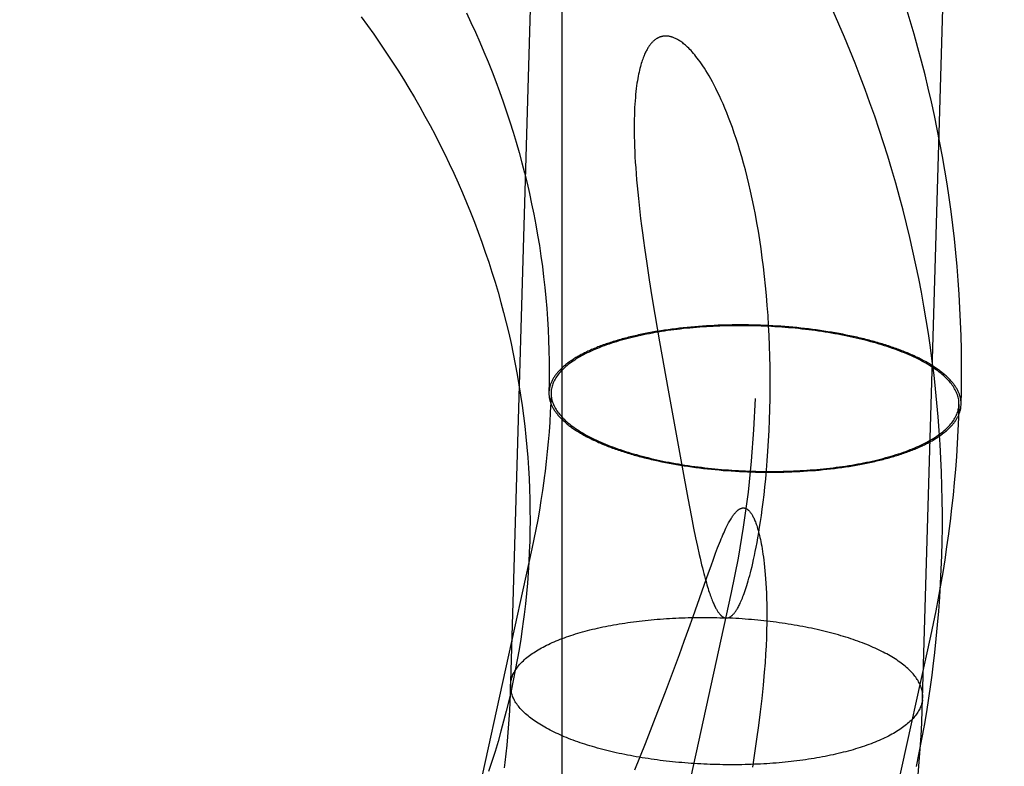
# Model space of a CAD drawing. Header units: inches. Extents: x 0 to 236, y 0 to 153.
# Tile 26 of 99: x 95.2633 to 95.3565, y 56.3877 to 56.4583. Entities that reach past the tile are written whole.
import ezdxf

# ---------------------------------------------------------------- set-up
doc = ezdxf.new("R2010")
doc.units = ezdxf.units.IN
doc.header["$LTSCALE"] = 12.986111
doc.header["$MEASUREMENT"] = 0
doc.linetypes.add('HIDDEN', pattern=[0.2, 0.1, -0.1])
doc.layers.add('DEFAULT_2', color=8, linetype='HIDDEN')

msp = doc.modelspace()

# ---------------------------------------------------------------- linework, layer by layer
at = {"layer": 'DEFAULT_2', "color": 8, "linetype": 'HIDDEN'}
for p, q in [((95.314627, 57.163386), (95.314627, 56.223693)), ((95.322645, 56.435228), (95.322882, 56.433682)), ((95.322882, 56.433682), (95.323139, 56.432077)), ((95.323139, 56.432077), (95.323414, 56.430416)), ((95.323414, 56.430416), (95.323857, 56.427826)), ((95.324334, 56.428934), (95.323992, 56.428882)), ((95.32468, 56.428984), (95.324334, 56.428934)), ((95.325029, 56.429031), (95.32468, 56.428984)), ((95.32538, 56.429076), (95.325029, 56.429031)), ((95.325735, 56.429118), (95.32538, 56.429076)), ((95.326092, 56.429158), (95.325735, 56.429118)), ((95.326452, 56.429195), (95.326092, 56.429158)), ((95.326815, 56.429229), (95.326452, 56.429195)), ((95.32718, 56.429261), (95.326815, 56.429229)), ((95.327547, 56.429291), (95.32718, 56.429261)), ((95.327916, 56.429317), (95.327547, 56.429291)), ((95.328287, 56.429341), (95.327916, 56.429317)), ((95.32866, 56.429363), (95.328287, 56.429341)), ((95.329034, 56.429381), (95.32866, 56.429363)), ((95.32941, 56.429397), (95.329034, 56.429381)), ((95.329787, 56.429411), (95.32941, 56.429397)), ((95.330735, 56.429432), (95.330355, 56.429426)), ((95.331116, 56.429436), (95.330735, 56.429432)), ((95.331498, 56.429438), (95.331116, 56.429436)), ((95.33188, 56.429436), (95.331498, 56.429438)), ((95.332262, 56.429432), (95.33188, 56.429436)), ((95.332645, 56.429425), (95.332262, 56.429432)), ((95.333027, 56.429416), (95.332645, 56.429425)), ((95.33341, 56.429404), (95.333027, 56.429416)), ((95.333793, 56.429389), (95.33341, 56.429404)), ((95.334175, 56.429372), (95.333793, 56.429389)), ((95.334556, 56.429352), (95.334175, 56.429372)), ((95.334937, 56.429329), (95.334556, 56.429352)), ((95.335318, 56.429303), (95.334937, 56.429329)), ((95.335697, 56.429275), (95.335318, 56.429303)), ((95.336075, 56.429245), (95.335697, 56.429275)), ((95.336452, 56.429211), (95.336075, 56.429245)), ((95.336827, 56.429176), (95.336452, 56.429211)), ((95.337202, 56.429137), (95.336827, 56.429176)), ((95.337574, 56.429096), (95.337202, 56.429137)), ((95.337944, 56.429053), (95.337574, 56.429096)), ((95.338313, 56.429006), (95.337944, 56.429053)), ((95.33868, 56.428958), (95.338313, 56.429006)), ((95.339044, 56.428907), (95.33868, 56.428958)), ((95.339406, 56.428853), (95.339044, 56.428907)), ((95.323992, 56.428882), (95.323653, 56.428827)), ((95.339765, 56.428797), (95.339406, 56.428853)), ((95.340122, 56.428739), (95.339765, 56.428797)), ((95.340476, 56.428678), (95.340122, 56.428739)), ((95.340827, 56.428614), (95.340476, 56.428678)), ((95.341175, 56.428549), (95.340827, 56.428614)), ((95.34152, 56.428481), (95.341175, 56.428549)), ((95.341861, 56.42841), (95.34152, 56.428481)), ((95.342199, 56.428338), (95.341861, 56.42841)), ((95.323857, 56.427826), (95.324662, 56.423268)), ((95.313413, 56.423295), (95.313393, 56.423038)), ((95.313618, 56.423287), (95.313598, 56.423039)), ((95.324662, 56.423268), (95.325982, 56.415991)), ((95.352152, 56.421663), (95.352172, 56.421911)), ((95.352357, 56.421654), (95.352377, 56.421909)), ((95.323739, 56.416575), (95.324079, 56.416504)), ((95.324079, 56.416504), (95.324422, 56.416434)), ((95.324422, 56.416434), (95.324769, 56.416368)), ((95.324769, 56.416368), (95.325118, 56.416303)), ((95.325118, 56.416303), (95.325471, 56.416241)), ((95.325471, 56.416241), (95.325826, 56.416181)), ((95.325826, 56.416181), (95.326184, 56.416124)), ((95.325982, 56.415991), (95.326531, 56.413047)), ((95.326184, 56.416124), (95.326545, 56.416069)), ((95.326545, 56.416069), (95.326908, 56.416017)), ((95.326908, 56.416017), (95.327273, 56.415967)), ((95.327273, 56.415967), (95.327641, 56.41592)), ((95.327641, 56.41592), (95.328011, 56.415875)), ((95.328011, 56.415875), (95.328382, 56.415832)), ((95.340035, 56.415831), (95.34039, 56.415873)), ((95.34039, 56.415873), (95.340742, 56.415918)), ((95.340742, 56.415918), (95.34109, 56.415965)), ((95.34109, 56.415965), (95.341436, 56.416015)), ((95.341436, 56.416015), (95.341778, 56.416067)), ((95.341778, 56.416067), (95.342117, 56.416122)), ((95.328382, 56.415832), (95.328755, 56.415793)), ((95.328755, 56.415793), (95.32913, 56.415756)), ((95.32913, 56.415756), (95.329506, 56.415721)), ((95.329506, 56.415721), (95.329884, 56.415689)), ((95.329884, 56.415689), (95.330263, 56.41566)), ((95.330263, 56.41566), (95.330643, 56.415633)), ((95.330643, 56.415633), (95.331023, 56.415609)), ((95.331023, 56.415609), (95.331404, 56.415588)), ((95.331404, 56.415588), (95.331786, 56.415569)), ((95.331786, 56.415569), (95.332169, 56.415553)), ((95.332169, 56.415553), (95.332551, 56.415539)), ((95.332551, 56.415539), (95.332934, 56.415528)), ((95.332934, 56.415528), (95.333317, 56.41552)), ((95.333317, 56.41552), (95.333699, 56.415515)), ((95.333699, 56.415515), (95.334081, 56.415512)), ((95.334081, 56.415512), (95.334463, 56.415512)), ((95.334463, 56.415512), (95.334844, 56.415515)), ((95.334844, 56.415515), (95.335225, 56.41552)), ((95.335225, 56.41552), (95.335604, 56.415528)), ((95.335604, 56.415528), (95.335983, 56.415539)), ((95.335983, 56.415539), (95.33636, 56.415552)), ((95.33636, 56.415552), (95.336736, 56.415568)), ((95.336736, 56.415568), (95.33711, 56.415587)), ((95.33711, 56.415587), (95.337483, 56.415608)), ((95.337483, 56.415608), (95.337854, 56.415632)), ((95.337854, 56.415632), (95.338223, 56.415659)), ((95.338223, 56.415659), (95.33859, 56.415688)), ((95.33859, 56.415688), (95.338955, 56.41572)), ((95.338955, 56.41572), (95.339318, 56.415754)), ((95.339318, 56.415754), (95.339678, 56.415792)), ((95.339678, 56.415792), (95.340035, 56.415831)), ((95.326531, 56.413047), (95.326876, 56.411257)), ((95.326876, 56.411257), (95.32708, 56.410233)), ((95.32708, 56.410233), (95.327268, 56.409315)), ((95.327268, 56.409315), (95.327445, 56.408483)), ((95.327445, 56.408483), (95.32761, 56.407734)), ((95.311778, 56.408274), (95.204433, 55.919192)), ((95.328479, 56.405993), (95.328723, 56.406675)), ((95.328723, 56.406675), (95.328947, 56.407289)), ((95.327034, 56.40188), (95.328479, 56.405993)), ((95.330625, 56.404137), (95.223279, 55.915056)), ((95.32663, 56.400745), (95.327034, 56.40188)), ((95.326195, 56.399545), (95.32663, 56.400745)), ((95.349471, 56.400001), (95.242126, 55.910919)), ((95.325731, 56.398288), (95.326195, 56.399545)), ((95.324405, 56.394763), (95.325731, 56.398288)), ((95.309763, 56.395388), (95.309783, 56.395638)), ((95.323476, 56.392334), (95.324405, 56.394763)), ((95.348726, 56.393997), (95.348746, 56.394247)), ((95.322516, 56.389868), (95.323476, 56.392334)), ((95.32153, 56.387384), (95.322516, 56.389868))]:
    msp.add_line(p, q, dxfattribs=at)
for points in [[(95.324403, 56.89599), (95.309737, 56.394584), (95.309703, 56.393768), (95.309659, 56.392953), (95.309607, 56.392138), (95.309546, 56.391324), (95.309476, 56.390511), (95.309397, 56.389698), (95.309309, 56.388887), (95.309213, 56.388076), (95.309148, 56.387568)], [(95.347816, 56.382493), (95.347914, 56.383254), (95.348059, 56.384474), (95.348191, 56.385696), (95.34831, 56.386919), (95.348416, 56.388143), (95.348508, 56.389369), (95.348588, 56.390595), (95.348654, 56.391823), (95.348707, 56.393051), (95.363421, 56.895986)], [(95.305583, 56.458936), (95.306017, 56.45802), (95.306439, 56.4571), (95.306849, 56.456175), (95.307248, 56.455245), (95.307635, 56.454312), (95.308009, 56.453374), (95.308372, 56.452433), (95.308722, 56.451487), (95.309061, 56.450538), (95.309387, 56.449586), (95.3097, 56.44863), (95.310001, 56.44767), (95.31029, 56.446708), (95.310567, 56.445742), (95.310831, 56.444773), (95.311082, 56.443802), (95.311321, 56.442828), (95.311547, 56.441851), (95.31176, 56.440872), (95.311961, 56.439891), (95.312149, 56.438908), (95.312324, 56.437923), (95.312486, 56.436936), (95.312635, 56.435948), (95.312772, 56.434958), (95.312895, 56.433966), (95.313006, 56.432974), (95.313103, 56.431981), (95.313188, 56.430986), (95.313259, 56.429991), (95.313317, 56.428996), (95.313363, 56.428), (95.313395, 56.427003), (95.313414, 56.426007), (95.31342, 56.42501), (95.313413, 56.424014), (95.313393, 56.423038)], [(95.349631, 56.396321), (95.349739, 56.397165), (95.349893, 56.398468), (95.350031, 56.399772), (95.350155, 56.401078), (95.350264, 56.402386), (95.350357, 56.403695), (95.350436, 56.405005), (95.3505, 56.406316), (95.350548, 56.407628), (95.350582, 56.40894), (95.350601, 56.410253), (95.350604, 56.411567), (95.350593, 56.41288), (95.350566, 56.414194), (95.350525, 56.415508), (95.350468, 56.416822), (95.350396, 56.418135), (95.35031, 56.419448), (95.350208, 56.42076), (95.350091, 56.422071), (95.34996, 56.423382), (95.349813, 56.424691), (95.349651, 56.425999), (95.349474, 56.427306), (95.349283, 56.428612), (95.349076, 56.429915), (95.348855, 56.431217), (95.348618, 56.432517), (95.348367, 56.433815), (95.348101, 56.435111), (95.34782, 56.436404), (95.347524, 56.437695), (95.347213, 56.438983), (95.346888, 56.440268), (95.346548, 56.44155), (95.346193, 56.442829), (95.345824, 56.444105), (95.34544, 56.445377), (95.345041, 56.446646), (95.344628, 56.447911), (95.3442, 56.449173), (95.343758, 56.45043), (95.343302, 56.451683), (95.342831, 56.452932), (95.342346, 56.454176), (95.341846, 56.455416), (95.341332, 56.456651), (95.340804, 56.457881), (95.340262, 56.459106)], [(95.352377, 56.421909), (95.352405, 56.423185), (95.352418, 56.424492), (95.352417, 56.4258), (95.352401, 56.427107), (95.35237, 56.428415), (95.352325, 56.429723), (95.352264, 56.43103), (95.352188, 56.432337), (95.352098, 56.433644), (95.351993, 56.43495), (95.351872, 56.436255), (95.351737, 56.437559), (95.351587, 56.438862), (95.351422, 56.440164), (95.351243, 56.441465), (95.351048, 56.442764), (95.350839, 56.444061), (95.350615, 56.445356), (95.350376, 56.44665), (95.350122, 56.447941), (95.349854, 56.44923), (95.349571, 56.450517), (95.349273, 56.451801), (95.348961, 56.453083), (95.348634, 56.454361), (95.348293, 56.455637), (95.347937, 56.456909), (95.347566, 56.458179), (95.347181, 56.459445)], [(95.295637, 56.458564), (95.296238, 56.45774), (95.29683, 56.45691), (95.297411, 56.456073), (95.297981, 56.45523), (95.29854, 56.454382), (95.299089, 56.453527), (95.299627, 56.452667), (95.300154, 56.451801), (95.30067, 56.45093), (95.301175, 56.450053), (95.301669, 56.449171), (95.302152, 56.448283), (95.302624, 56.447391), (95.303084, 56.446493), (95.303533, 56.445591), (95.30397, 56.444684), (95.304396, 56.443772), (95.30481, 56.442856), (95.305212, 56.441935), (95.305603, 56.44101), (95.305982, 56.440081), (95.306349, 56.439148), (95.306704, 56.438212), (95.307047, 56.437271), (95.307378, 56.436327), (95.307697, 56.435379), (95.308004, 56.434429), (95.308298, 56.433474), (95.30858, 56.432517), (95.30885, 56.431557), (95.309108, 56.430594), (95.309353, 56.429628), (95.309586, 56.42866), (95.309806, 56.427689), (95.310014, 56.426716), (95.310209, 56.425741), (95.310391, 56.424763), (95.310561, 56.423784), (95.310718, 56.422804), (95.310863, 56.421822), (95.310994, 56.420838), (95.311113, 56.419853), (95.311219, 56.418867), (95.311312, 56.41788), (95.311393, 56.416892), (95.31146, 56.415904), (95.311515, 56.414915), (95.311557, 56.413925), (95.311585, 56.412936), (95.311601, 56.411946), (95.311604, 56.410956), (95.311594, 56.409967), (95.311572, 56.408977), (95.311536, 56.407989), (95.311487, 56.407001), (95.311425, 56.406014), (95.311351, 56.405027), (95.311263, 56.404042), (95.311163, 56.403059), (95.311049, 56.402076), (95.310963, 56.401397)], [(95.331455, 56.445923), (95.331278, 56.446494), (95.331101, 56.447045), (95.330922, 56.447575), (95.330743, 56.448085), (95.330565, 56.448575), (95.330386, 56.449044), (95.330209, 56.449494), (95.330032, 56.449924), (95.329857, 56.450334), (95.329684, 56.450725), (95.329514, 56.451097), (95.329345, 56.451451), (95.329179, 56.451787), (95.329015, 56.452107), (95.328855, 56.45241), (95.328696, 56.452698), (95.328541, 56.452971), (95.328389, 56.453229), (95.32824, 56.453473), (95.328095, 56.453702), (95.327954, 56.453918), (95.327816, 56.454121), (95.327681, 56.454311), (95.327551, 56.454491), (95.327423, 56.45466), (95.327299, 56.454818), (95.327177, 56.454968), (95.327058, 56.455108), (95.326943, 56.45524), (95.32683, 56.455364), (95.326721, 56.455479), (95.326615, 56.455587), (95.326512, 56.455687), (95.326413, 56.45578), (95.326316, 56.455866), (95.326223, 56.455946), (95.326132, 56.456021), (95.326043, 56.456091), (95.325958, 56.456155), (95.325874, 56.456215), (95.325793, 56.45627), (95.325714, 56.456321), (95.325637, 56.456369), (95.325562, 56.456412), (95.325489, 56.456452), (95.325419, 56.456489), (95.32535, 56.456522), (95.325283, 56.456553), (95.325217, 56.45658), (95.325154, 56.456605), (95.325092, 56.456628), (95.325031, 56.456648), (95.324972, 56.456666), (95.324914, 56.456682), (95.324858, 56.456696), (95.324802, 56.456708), (95.324748, 56.456718), (95.324695, 56.456726), (95.324643, 56.456733), (95.324592, 56.456738), (95.324542, 56.456742), (95.324493, 56.456744), (95.324445, 56.456744), (95.324397, 56.456744), (95.32435, 56.456742), (95.324304, 56.456739), (95.324258, 56.456734), (95.324213, 56.456728), (95.324169, 56.456721), (95.324125, 56.456713), (95.324082, 56.456704), (95.324039, 56.456693), (95.323996, 56.456681), (95.323954, 56.456668), (95.323912, 56.456654), (95.32387, 56.456639), (95.323829, 56.456623), (95.323788, 56.456605), (95.323747, 56.456586), (95.323706, 56.456566), (95.323665, 56.456544), (95.323625, 56.456521), (95.323584, 56.456497), (95.323544, 56.456471), (95.323504, 56.456444), (95.323463, 56.456415), (95.323423, 56.456385), (95.323382, 56.456353), (95.323342, 56.45632), (95.323301, 56.456285), (95.323261, 56.456247), (95.32322, 56.456208), (95.323179, 56.456167), (95.323138, 56.456124), (95.323096, 56.456078), (95.323055, 56.45603), (95.323013, 56.45598), (95.322971, 56.455927), (95.322929, 56.455871), (95.322886, 56.455812), (95.322843, 56.45575), (95.3228, 56.455685), (95.322757, 56.455616), (95.322713, 56.455544), (95.322669, 56.455468), (95.322625, 56.455388), (95.322581, 56.455303), (95.322536, 56.455214), (95.322491, 56.45512), (95.322446, 56.455021), (95.322401, 56.454917), (95.322356, 56.454807), (95.322311, 56.454692), (95.322266, 56.45457), (95.322221, 56.454441), (95.322176, 56.454306), (95.322131, 56.454163), (95.322087, 56.454012), (95.322043, 56.453854), (95.321999, 56.453688), (95.321956, 56.453514), (95.321915, 56.453331), (95.321874, 56.45314), (95.321834, 56.45294), (95.321795, 56.45273), (95.321757, 56.45251), (95.321721, 56.452278), (95.321686, 56.452035), (95.321653, 56.451779), (95.321622, 56.451512), (95.321593, 56.451231), (95.321565, 56.450937), (95.321541, 56.450631), (95.321519, 56.450311), (95.3215, 56.449976), (95.321484, 56.449628), (95.321471, 56.449264), (95.321461, 56.448885), (95.321455, 56.448491), (95.321454, 56.448082), (95.321456, 56.447659), (95.321462, 56.447221), (95.321473, 56.44677), (95.321488, 56.446304), (95.321507, 56.445823), (95.321532, 56.445324), (95.321562, 56.444807), (95.321597, 56.444273), (95.321637, 56.443724), (95.321682, 56.443161), (95.321732, 56.442584), (95.321788, 56.441993), (95.321849, 56.441388), (95.321915, 56.440768), (95.321987, 56.440133), (95.322064, 56.439481), (95.322147, 56.438813), (95.322236, 56.438129), (95.32233, 56.437428), (95.32243, 56.436711), (95.322645, 56.435228)], [(95.330162, 56.401732), (95.330182, 56.401731), (95.330202, 56.401731), (95.330222, 56.401732), (95.330242, 56.401734), (95.330262, 56.401736), (95.330282, 56.401739), (95.330303, 56.401743), (95.330324, 56.401747), (95.330345, 56.401753), (95.330366, 56.401759), (95.330388, 56.401766), (95.33041, 56.401774), (95.330433, 56.401783), (95.330457, 56.401794), (95.330481, 56.401805), (95.330505, 56.401818), (95.33053, 56.401832), (95.330556, 56.401848), (95.330583, 56.401865), (95.33061, 56.401884), (95.330638, 56.401905), (95.330668, 56.401928), (95.330698, 56.401954), (95.33073, 56.401982), (95.330762, 56.402012), (95.330796, 56.402046), (95.33083, 56.402082), (95.330866, 56.402122), (95.330902, 56.402164), (95.33094, 56.40221), (95.330978, 56.402259), (95.331017, 56.402313), (95.331058, 56.40237), (95.331099, 56.402431), (95.331141, 56.402496), (95.331185, 56.402567), (95.331229, 56.402642), (95.331275, 56.402723), (95.331322, 56.402809), (95.33137, 56.402901), (95.33142, 56.403), (95.331471, 56.403106), (95.331523, 56.403219), (95.331577, 56.403339), (95.331632, 56.403468), (95.331688, 56.403604), (95.331745, 56.403749), (95.331804, 56.403901), (95.331863, 56.404062), (95.331923, 56.404232), (95.331984, 56.404411), (95.332047, 56.404602), (95.332111, 56.404803), (95.332177, 56.405017), (95.332244, 56.405244), (95.332312, 56.405485), (95.332382, 56.40574), (95.332453, 56.40601), (95.332526, 56.406297), (95.3326, 56.406601), (95.332675, 56.406922), (95.332752, 56.407264), (95.33283, 56.407627), (95.33291, 56.408014), (95.332992, 56.408426), (95.333074, 56.408862), (95.333156, 56.409319), (95.333239, 56.409801), (95.333322, 56.410308), (95.333404, 56.410844), (95.333487, 56.411413), (95.33357, 56.412019), (95.333653, 56.412667), (95.333736, 56.413359), (95.333818, 56.414099), (95.333897, 56.414884), (95.333973, 56.415715), (95.334044, 56.41659), (95.33411, 56.41751), (95.334169, 56.418464), (95.33422, 56.419447), (95.334261, 56.420448), (95.334292, 56.421455), (95.334313, 56.422466), (95.334323, 56.423472), (95.334323, 56.424475), (95.334313, 56.425472), (95.334293, 56.426463), (95.334263, 56.427447), (95.334222, 56.428421), (95.334173, 56.429385), (95.334114, 56.430339), (95.334045, 56.431281), (95.333968, 56.43221), (95.333882, 56.433126), (95.333788, 56.434028), (95.333685, 56.434914), (95.333575, 56.435784), (95.333457, 56.436637), (95.333333, 56.437473), (95.333202, 56.438289), (95.333065, 56.439085), (95.332922, 56.439862), (95.332774, 56.440618), (95.332622, 56.441354), (95.332465, 56.442069), (95.332304, 56.442764), (95.332139, 56.443438), (95.331971, 56.444091), (95.331801, 56.444723), (95.331629, 56.445333), (95.331455, 56.445923)], [(95.352172, 56.421911), (95.352173, 56.42201), (95.352169, 56.422126), (95.352159, 56.422243), (95.352144, 56.422359), (95.352123, 56.422475), (95.352097, 56.422592), (95.352066, 56.422708), (95.352029, 56.422824), (95.351986, 56.42294), (95.351938, 56.423056), (95.351885, 56.423172), (95.351826, 56.423288), (95.351762, 56.423403), (95.351692, 56.423519), (95.351618, 56.423633), (95.351537, 56.423748), (95.351452, 56.423862), (95.351361, 56.423976), (95.351265, 56.424089), (95.351163, 56.424202), (95.351057, 56.424315), (95.350945, 56.424426), (95.350828, 56.424538), (95.350706, 56.424648), (95.350579, 56.424759), (95.350446, 56.424868), (95.350309, 56.424977), (95.350167, 56.425085), (95.35002, 56.425192), (95.349868, 56.425299), (95.349711, 56.425405), (95.349549, 56.42551), (95.349383, 56.425614), (95.349212, 56.425717), (95.349036, 56.425819), (95.348856, 56.42592), (95.348671, 56.42602), (95.348481, 56.42612), (95.348287, 56.426218), (95.348089, 56.426315), (95.347887, 56.426411), (95.34768, 56.426506), (95.347469, 56.4266), (95.347253, 56.426692), (95.347034, 56.426784), (95.346811, 56.426874), (95.346583, 56.426963), (95.346352, 56.427051), (95.346117, 56.427137), (95.345878, 56.427222), (95.345635, 56.427306), (95.345389, 56.427388), (95.345139, 56.427469), (95.344886, 56.427548), (95.344629, 56.427626), (95.344369, 56.427703), (95.344105, 56.427778), (95.343839, 56.427851), (95.343569, 56.427923), (95.343296, 56.427994), (95.34302, 56.428063), (95.342742, 56.42813), (95.342461, 56.428196), (95.342177, 56.42826), (95.34189, 56.428322), (95.3416, 56.428383), (95.341309, 56.428442), (95.341014, 56.428499), (95.340718, 56.428555), (95.340419, 56.428608), (95.340118, 56.428661), (95.339815, 56.428711), (95.33951, 56.428759), (95.339203, 56.428806), (95.338894, 56.428851), (95.338584, 56.428894), (95.338272, 56.428936), (95.337958, 56.428975), (95.337643, 56.429013), (95.337327, 56.429049), (95.337009, 56.429083), (95.33669, 56.429115), (95.33637, 56.429145), (95.336049, 56.429173), (95.335727, 56.429199), (95.335405, 56.429224), (95.335082, 56.429246), (95.334758, 56.429266), (95.334433, 56.429285), (95.334108, 56.429302), (95.333783, 56.429316), (95.333458, 56.429329), (95.333132, 56.42934), (95.332806, 56.429349), (95.33248, 56.429356), (95.332155, 56.42936), (95.331829, 56.429363), (95.331504, 56.429364), (95.33118, 56.429363), (95.330855, 56.42936), (95.330532, 56.429355), (95.330209, 56.429349), (95.329887, 56.42934), (95.329565, 56.429329), (95.329245, 56.429316), (95.328925, 56.429301), (95.328607, 56.429285), (95.32829, 56.429266), (95.327974, 56.429246), (95.32766, 56.429223), (95.327347, 56.429199), (95.327035, 56.429172), (95.326726, 56.429144), (95.326418, 56.429114), (95.326112, 56.429082), (95.325808, 56.429048), (95.325506, 56.429012), (95.325206, 56.428975), (95.324909, 56.428935), (95.324613, 56.428894), (95.32432, 56.428851), (95.324029, 56.428806), (95.323741, 56.428759), (95.323456, 56.42871), (95.323173, 56.42866), (95.322893, 56.428608), (95.322616, 56.428554), (95.322341, 56.428498), (95.32207, 56.428441), (95.321802, 56.428382), (95.321537, 56.428321), (95.321275, 56.428259), (95.321016, 56.428195), (95.320761, 56.428129), (95.32051, 56.428062), (95.320261, 56.427993), (95.320017, 56.427922), (95.319776, 56.42785), (95.319539, 56.427777), (95.319306, 56.427702), (95.319076, 56.427625), (95.318851, 56.427547), (95.31863, 56.427468), (95.318412, 56.427387), (95.318199, 56.427305), (95.31799, 56.427221), (95.317785, 56.427136), (95.317584, 56.42705), (95.317388, 56.426962), (95.317197, 56.426873), (95.317009, 56.426783), (95.316827, 56.426691), (95.316648, 56.426599), (95.316475, 56.426505), (95.316306, 56.42641), (95.316142, 56.426314), (95.315983, 56.426217), (95.315828, 56.426118), (95.315678, 56.426019), (95.315534, 56.425919), (95.315394, 56.425818), (95.315259, 56.425715), (95.315129, 56.425612), (95.315004, 56.425508), (95.314885, 56.425403), (95.31477, 56.425297), (95.314661, 56.425191), (95.314557, 56.425084), (95.314458, 56.424975), (95.314365, 56.424867), (95.314276, 56.424757), (95.314193, 56.424647), (95.314116, 56.424536), (95.314043, 56.424425), (95.313976, 56.424313), (95.313915, 56.424201), (95.313859, 56.424088), (95.313808, 56.423975), (95.313763, 56.423861), (95.313723, 56.423747), (95.313688, 56.423632), (95.313659, 56.423517), (95.313636, 56.423402), (95.313618, 56.423287)], [(95.330355, 56.429426), (95.330166, 56.429421), (95.329787, 56.429411)], [(95.323653, 56.428827), (95.323485, 56.428799), (95.323318, 56.42877), (95.323152, 56.42874), (95.322986, 56.42871), (95.322822, 56.42868), (95.322658, 56.428648), (95.322496, 56.428616), (95.322335, 56.428584), (95.322174, 56.428551), (95.322015, 56.428517), (95.321856, 56.428483), (95.321699, 56.428448), (95.321543, 56.428413), (95.321388, 56.428377), (95.321234, 56.42834), (95.321081, 56.428303), (95.320929, 56.428265), (95.320779, 56.428227), (95.320629, 56.428188), (95.320481, 56.428149), (95.320334, 56.428109), (95.320188, 56.428069), (95.320044, 56.428028), (95.3199, 56.427986), (95.319758, 56.427944), (95.319617, 56.427902), (95.319478, 56.427858), (95.31934, 56.427815), (95.319203, 56.427771), (95.319067, 56.427726), (95.318933, 56.427681), (95.3188, 56.427635), (95.318668, 56.427589), (95.318538, 56.427543), (95.318409, 56.427495), (95.318282, 56.427448), (95.318156, 56.4274), (95.318031, 56.427351), (95.317908, 56.427302), (95.317786, 56.427253), (95.317666, 56.427203), (95.317547, 56.427152), (95.317429, 56.427101), (95.317314, 56.42705), (95.317199, 56.426998), (95.317086, 56.426946), (95.316975, 56.426894), (95.316865, 56.426841), (95.316757, 56.426787), (95.31665, 56.426733), (95.316545, 56.426679), (95.316442, 56.426624), (95.31634, 56.426569), (95.316239, 56.426514), (95.31614, 56.426458), (95.316043, 56.426402), (95.315948, 56.426345), (95.315854, 56.426288), (95.315762, 56.42623), (95.315671, 56.426173), (95.315582, 56.426115), (95.315495, 56.426056), (95.315409, 56.425997), (95.315325, 56.425938), (95.315243, 56.425879), (95.315162, 56.425819), (95.315084, 56.425759), (95.315006, 56.425698), (95.314931, 56.425638), (95.314857, 56.425577), (95.314786, 56.425515), (95.314715, 56.425454), (95.314647, 56.425392), (95.31458, 56.42533), (95.314515, 56.425267), (95.314452, 56.425204), (95.314391, 56.425141), (95.314331, 56.425078), (95.314274, 56.425014), (95.314218, 56.424951), (95.314163, 56.424887), (95.314111, 56.424822), (95.31406, 56.424758), (95.314012, 56.424693), (95.313965, 56.424628), (95.31392, 56.424563), (95.313876, 56.424498), (95.313835, 56.424432), (95.313795, 56.424367), (95.313757, 56.424301), (95.313721, 56.424235), (95.313687, 56.424169), (95.313655, 56.424102), (95.313625, 56.424036), (95.313596, 56.423969), (95.313569, 56.423902), (95.313545, 56.423835), (95.313522, 56.423768), (95.313501, 56.423701), (95.313481, 56.423634), (95.313464, 56.423566), (95.313449, 56.423499), (95.313435, 56.423431), (95.313423, 56.423363), (95.313413, 56.423295)], [(95.352377, 56.421926), (95.352378, 56.421994), (95.352376, 56.422063), (95.352373, 56.422131), (95.352368, 56.422199), (95.352361, 56.422267), (95.352352, 56.422336), (95.352341, 56.422404), (95.352328, 56.422473), (95.352314, 56.422541), (95.352297, 56.422609), (95.352279, 56.422678), (95.352259, 56.422746), (95.352237, 56.422814), (95.352213, 56.422882), (95.352187, 56.422951), (95.35216, 56.423019), (95.35213, 56.423087), (95.352099, 56.423155), (95.352066, 56.423223), (95.35203, 56.423291), (95.351994, 56.423359), (95.351955, 56.423427), (95.351914, 56.423494), (95.351872, 56.423562), (95.351828, 56.423629), (95.351782, 56.423697), (95.351734, 56.423764), (95.351684, 56.423831), (95.351633, 56.423898), (95.351579, 56.423965), (95.351524, 56.424031), (95.351467, 56.424098), (95.351409, 56.424164), (95.351348, 56.424231), (95.351286, 56.424297), (95.351222, 56.424363), (95.351156, 56.424428), (95.351088, 56.424494), (95.351019, 56.424559), (95.350948, 56.424624), (95.350875, 56.424689), (95.350801, 56.424754), (95.350724, 56.424818), (95.350646, 56.424883), (95.350567, 56.424947), (95.350485, 56.42501), (95.350402, 56.425074), (95.350317, 56.425137), (95.350231, 56.4252), (95.350143, 56.425263), (95.350053, 56.425326), (95.349961, 56.425388), (95.349868, 56.42545), (95.349774, 56.425511), (95.349677, 56.425573), (95.349579, 56.425634), (95.34948, 56.425695), (95.349378, 56.425755), (95.349276, 56.425815), (95.349171, 56.425875), (95.349065, 56.425934), (95.348958, 56.425994), (95.348849, 56.426052), (95.348738, 56.426111), (95.348626, 56.426169), (95.348513, 56.426227), (95.348397, 56.426284), (95.348281, 56.426341), (95.348163, 56.426398), (95.348043, 56.426454), (95.347922, 56.42651), (95.3478, 56.426566), (95.347676, 56.426621), (95.34755, 56.426675), (95.347423, 56.42673), (95.347295, 56.426784), (95.347166, 56.426837), (95.347035, 56.42689), (95.346902, 56.426943), (95.346769, 56.426995), (95.346634, 56.427047), (95.346497, 56.427098), (95.34636, 56.427149), (95.346221, 56.4272), (95.346081, 56.427249), (95.345939, 56.427299), (95.345796, 56.427348), (95.345653, 56.427397), (95.345507, 56.427445), (95.345361, 56.427492), (95.345213, 56.42754), (95.345064, 56.427586), (95.344914, 56.427632), (95.344763, 56.427678), (95.344611, 56.427723), (95.344457, 56.427768), (95.344303, 56.427812), (95.344147, 56.427856), (95.343991, 56.427899), (95.343833, 56.427941), (95.343674, 56.427983), (95.343514, 56.428025), (95.343353, 56.428066), (95.343191, 56.428107), (95.343028, 56.428146), (95.342864, 56.428186), (95.342699, 56.428225), (95.342534, 56.428263), (95.342199, 56.428338)], [(95.313598, 56.423039), (95.313566, 56.422108), (95.313522, 56.421178), (95.313468, 56.420248), (95.313403, 56.419319), (95.313327, 56.418391), (95.31324, 56.417464), (95.313142, 56.416538), (95.313034, 56.415613), (95.312954, 56.414991)], [(95.313393, 56.423023), (95.313392, 56.422955), (95.313394, 56.422887), (95.313397, 56.422819), (95.313402, 56.42275), (95.313409, 56.422682), (95.313418, 56.422614), (95.313429, 56.422545), (95.313442, 56.422477), (95.313456, 56.422409), (95.313473, 56.42234), (95.313491, 56.422272), (95.313511, 56.422204), (95.313533, 56.422135), (95.313557, 56.422067), (95.313583, 56.421999), (95.313611, 56.421931), (95.31364, 56.421862), (95.313671, 56.421794), (95.313705, 56.421726), (95.31374, 56.421658), (95.313776, 56.421591), (95.313815, 56.421523), (95.313856, 56.421455), (95.313898, 56.421388), (95.313942, 56.42132), (95.313988, 56.421253), (95.314036, 56.421186), (95.314086, 56.421118), (95.314138, 56.421051), (95.314191, 56.420985), (95.314246, 56.420918), (95.314303, 56.420851), (95.314362, 56.420785), (95.314422, 56.420719), (95.314484, 56.420653), (95.314548, 56.420587), (95.314614, 56.420521), (95.314682, 56.420456), (95.314751, 56.42039), (95.314822, 56.420325), (95.314895, 56.42026), (95.314969, 56.420196), (95.315046, 56.420131), (95.315124, 56.420067), (95.315203, 56.420003), (95.315285, 56.419939), (95.315368, 56.419875), (95.315453, 56.419812), (95.315539, 56.419749), (95.315627, 56.419686), (95.315717, 56.419624), (95.315809, 56.419562), (95.315902, 56.4195), (95.315996, 56.419438), (95.316093, 56.419377), (95.316191, 56.419316), (95.31629, 56.419255), (95.316392, 56.419194), (95.316494, 56.419134), (95.316599, 56.419074), (95.316705, 56.419015), (95.316812, 56.418956), (95.316921, 56.418897), (95.317032, 56.418838), (95.317144, 56.41878), (95.317258, 56.418723), (95.317373, 56.418665), (95.317489, 56.418608), (95.317607, 56.418551), (95.317727, 56.418495), (95.317848, 56.418439), (95.317971, 56.418384), (95.318094, 56.418329), (95.31822, 56.418274), (95.318347, 56.41822), (95.318475, 56.418166), (95.318604, 56.418112), (95.318735, 56.418059), (95.318868, 56.418007), (95.319001, 56.417954), (95.319136, 56.417903), (95.319273, 56.417851), (95.31941, 56.4178), (95.319549, 56.41775), (95.319689, 56.4177), (95.319831, 56.41765), (95.319974, 56.417601), (95.320118, 56.417553), (95.320263, 56.417505), (95.320409, 56.417457), (95.320557, 56.41741), (95.320706, 56.417363), (95.320856, 56.417317), (95.321007, 56.417271), (95.321159, 56.417226), (95.321313, 56.417182), (95.321467, 56.417137), (95.321623, 56.417094), (95.32178, 56.417051), (95.321937, 56.417008), (95.322096, 56.416966), (95.322256, 56.416924), (95.322417, 56.416883), (95.322579, 56.416843), (95.322742, 56.416803), (95.322906, 56.416764), (95.323071, 56.416725), (95.323236, 56.416686), (95.323403, 56.416649), (95.323739, 56.416575)], [(95.313598, 56.423039), (95.313597, 56.422939), (95.313601, 56.422823), (95.313611, 56.422707), (95.313626, 56.42259), (95.313647, 56.422474), (95.313673, 56.422358), (95.313704, 56.422241), (95.313741, 56.422125), (95.313784, 56.422009), (95.313832, 56.421893), (95.313885, 56.421777), (95.313944, 56.421661), (95.314008, 56.421546), (95.314078, 56.421431), (95.314153, 56.421316), (95.314233, 56.421201), (95.314318, 56.421087), (95.314409, 56.420973), (95.314505, 56.42086), (95.314607, 56.420747), (95.314713, 56.420635), (95.314825, 56.420523), (95.314942, 56.420412), (95.315064, 56.420301), (95.315191, 56.420191), (95.315324, 56.420081), (95.315461, 56.419973), (95.315603, 56.419864), (95.31575, 56.419757), (95.315902, 56.419651), (95.316059, 56.419545), (95.316221, 56.41944), (95.316387, 56.419336), (95.316558, 56.419233), (95.316734, 56.419131), (95.316914, 56.419029), (95.317099, 56.418929), (95.317289, 56.41883), (95.317483, 56.418732), (95.317681, 56.418634), (95.317884, 56.418538), (95.31809, 56.418443), (95.318302, 56.41835), (95.318517, 56.418257), (95.318736, 56.418166), (95.31896, 56.418075), (95.319187, 56.417987), (95.319418, 56.417899), (95.319653, 56.417813), (95.319892, 56.417728), (95.320135, 56.417644), (95.320381, 56.417562), (95.320631, 56.417481), (95.320885, 56.417401), (95.321141, 56.417323), (95.321401, 56.417247), (95.321665, 56.417172), (95.321932, 56.417098), (95.322201, 56.417026), (95.322474, 56.416956), (95.32275, 56.416887), (95.323028, 56.416819), (95.323309, 56.416754), (95.323594, 56.41669), (95.32388, 56.416627), (95.32417, 56.416567), (95.324462, 56.416508), (95.324756, 56.41645), (95.325052, 56.416395), (95.325351, 56.416341), (95.325652, 56.416289), (95.325955, 56.416238), (95.32626, 56.41619), (95.326567, 56.416143), (95.326876, 56.416098), (95.327186, 56.416055), (95.327498, 56.416014), (95.327812, 56.415974), (95.328127, 56.415937), (95.328443, 56.415901), (95.328761, 56.415867), (95.32908, 56.415835), (95.3294, 56.415805), (95.329721, 56.415777), (95.330043, 56.41575), (95.330365, 56.415726), (95.330689, 56.415703), (95.331012, 56.415683), (95.331337, 56.415664), (95.331662, 56.415648), (95.331987, 56.415633), (95.332312, 56.41562), (95.332638, 56.41561), (95.332964, 56.415601), (95.33329, 56.415594), (95.333615, 56.415589), (95.333941, 56.415586), (95.334266, 56.415585), (95.33459, 56.415586), (95.334915, 56.415589), (95.335238, 56.415594), (95.335561, 56.415601), (95.335883, 56.41561), (95.336205, 56.41562), (95.336525, 56.415633), (95.336845, 56.415648), (95.337163, 56.415665), (95.33748, 56.415683), (95.337796, 56.415704), (95.338111, 56.415726), (95.338423, 56.415751), (95.338735, 56.415777), (95.339044, 56.415805), (95.339352, 56.415835), (95.339658, 56.415867), (95.339962, 56.415901), (95.340264, 56.415937), (95.340564, 56.415975), (95.340861, 56.416014), (95.341157, 56.416055), (95.34145, 56.416099), (95.341741, 56.416144), (95.342029, 56.41619), (95.342314, 56.416239), (95.342597, 56.416289), (95.342877, 56.416342), (95.343154, 56.416395), (95.343429, 56.416451), (95.3437, 56.416508), (95.343968, 56.416567), (95.344233, 56.416628), (95.344495, 56.416691), (95.344754, 56.416755), (95.345009, 56.41682), (95.34526, 56.416888), (95.345509, 56.416957), (95.345753, 56.417027), (95.345994, 56.417099), (95.346231, 56.417173), (95.346464, 56.417248), (95.346694, 56.417324), (95.346919, 56.417402), (95.347141, 56.417482), (95.347358, 56.417563), (95.347571, 56.417645), (95.34778, 56.417729), (95.347985, 56.417814), (95.348186, 56.4179), (95.348382, 56.417988), (95.348573, 56.418076), (95.348761, 56.418167), (95.348943, 56.418258), (95.349122, 56.418351), (95.349295, 56.418444), (95.349464, 56.418539), (95.349628, 56.418636), (95.349787, 56.418733), (95.349942, 56.418831), (95.350092, 56.41893), (95.350236, 56.419031), (95.350376, 56.419132), (95.350511, 56.419234), (95.350641, 56.419337), (95.350766, 56.419441), (95.350885, 56.419546), (95.351, 56.419652), (95.351109, 56.419759), (95.351213, 56.419866), (95.351312, 56.419974), (95.351405, 56.420083), (95.351494, 56.420192), (95.351577, 56.420302), (95.351654, 56.420413), (95.351727, 56.420524), (95.351794, 56.420636), (95.351855, 56.420749), (95.351912, 56.420861), (95.351962, 56.420975), (95.352008, 56.421089), (95.352047, 56.421203), (95.352082, 56.421317), (95.352111, 56.421432), (95.352134, 56.421547), (95.352152, 56.421663)], [(95.332885, 56.422475), (95.332754, 56.419516), (95.332535, 56.416564), (95.332228, 56.41362), (95.331778, 56.410321), (95.331284, 56.407402), (95.330625, 56.404137)], [(95.342117, 56.416122), (95.342285, 56.416151), (95.342452, 56.416179), (95.342619, 56.416209), (95.342784, 56.416239), (95.342948, 56.41627), (95.343112, 56.416301), (95.343274, 56.416333), (95.343435, 56.416365), (95.343596, 56.416399), (95.343755, 56.416432), (95.343914, 56.416466), (95.344071, 56.416501), (95.344227, 56.416537), (95.344382, 56.416573), (95.344536, 56.416609), (95.344689, 56.416646), (95.344841, 56.416684), (95.344991, 56.416722), (95.345141, 56.416761), (95.345289, 56.4168), (95.345436, 56.41684), (95.345582, 56.416881), (95.345726, 56.416922), (95.34587, 56.416963), (95.346012, 56.417005), (95.346153, 56.417048), (95.346292, 56.417091), (95.34643, 56.417135), (95.346567, 56.417179), (95.346703, 56.417223), (95.346837, 56.417268), (95.34697, 56.417314), (95.347102, 56.41736), (95.347232, 56.417407), (95.347361, 56.417454), (95.347488, 56.417502), (95.347615, 56.41755), (95.347739, 56.417598), (95.347862, 56.417647), (95.347984, 56.417697), (95.348104, 56.417747), (95.348223, 56.417797), (95.348341, 56.417848), (95.348456, 56.417899), (95.348571, 56.417951), (95.348684, 56.418003), (95.348795, 56.418056), (95.348905, 56.418109), (95.349013, 56.418162), (95.34912, 56.418216), (95.349225, 56.41827), (95.349328, 56.418325), (95.34943, 56.41838), (95.349531, 56.418436), (95.34963, 56.418492), (95.349727, 56.418548), (95.349822, 56.418605), (95.349916, 56.418662), (95.350008, 56.418719), (95.350099, 56.418777), (95.350188, 56.418835), (95.350275, 56.418893), (95.350361, 56.418952), (95.350445, 56.419011), (95.350527, 56.419071), (95.350608, 56.41913), (95.350686, 56.419191), (95.350764, 56.419251), (95.350839, 56.419312), (95.350913, 56.419373), (95.350985, 56.419434), (95.351055, 56.419496), (95.351123, 56.419558), (95.35119, 56.41962), (95.351255, 56.419682), (95.351318, 56.419745), (95.351379, 56.419808), (95.351439, 56.419871), (95.351497, 56.419935), (95.351553, 56.419999), (95.351607, 56.420063), (95.351659, 56.420127), (95.35171, 56.420191), (95.351758, 56.420256), (95.351805, 56.420321), (95.351851, 56.420386), (95.351894, 56.420451), (95.351935, 56.420517), (95.351975, 56.420583), (95.352013, 56.420648), (95.352049, 56.420715), (95.352083, 56.420781), (95.352115, 56.420847), (95.352145, 56.420914), (95.352174, 56.42098), (95.352201, 56.421047), (95.352225, 56.421114), (95.352248, 56.421181), (95.352269, 56.421249), (95.352289, 56.421316), (95.352306, 56.421383), (95.352321, 56.421451), (95.352335, 56.421519), (95.352347, 56.421586), (95.352357, 56.421654)], [(95.352172, 56.421911), (95.35213, 56.420683), (95.352074, 56.419455), (95.352007, 56.418229), (95.351926, 56.417003), (95.351833, 56.415779), (95.351727, 56.414555), (95.351609, 56.413333), (95.351477, 56.412112), (95.351334, 56.410892), (95.351216, 56.409968)], [(95.312954, 56.414991), (95.312914, 56.41469), (95.312784, 56.413768), (95.312643, 56.412848), (95.312492, 56.411929), (95.312329, 56.411013), (95.312156, 56.410098), (95.311973, 56.409185), (95.311778, 56.408274)], [(95.328947, 56.407289), (95.329154, 56.407846), (95.329252, 56.408106), (95.329348, 56.408353), (95.329439, 56.408588), (95.329528, 56.408811), (95.329613, 56.409022), (95.329696, 56.409221), (95.329775, 56.409409), (95.329851, 56.409587), (95.329925, 56.409755), (95.329997, 56.409915), (95.330066, 56.410065), (95.330134, 56.410208), (95.330199, 56.410344), (95.330264, 56.410473), (95.330326, 56.410595), (95.330387, 56.410711), (95.330446, 56.41082), (95.330504, 56.410922), (95.33056, 56.411018), (95.330614, 56.411108), (95.330666, 56.411192), (95.330717, 56.411271), (95.330766, 56.411344), (95.330814, 56.411413), (95.33086, 56.411477), (95.330906, 56.411538), (95.33095, 56.411594), (95.330994, 56.411647), (95.331037, 56.411697), (95.331078, 56.411742), (95.331118, 56.411785), (95.331157, 56.411823), (95.331195, 56.411858), (95.331231, 56.411891), (95.331266, 56.41192), (95.331299, 56.411946), (95.331332, 56.411971), (95.331363, 56.411993), (95.331394, 56.412012), (95.331424, 56.412031), (95.331453, 56.412047), (95.331482, 56.412061), (95.331509, 56.412074), (95.331536, 56.412086), (95.331562, 56.412096), (95.331587, 56.412105), (95.331612, 56.412112), (95.331636, 56.412119), (95.33166, 56.412124), (95.331684, 56.412128), (95.331707, 56.412132), (95.33173, 56.412134), (95.331753, 56.412136), (95.331775, 56.412136), (95.331798, 56.412136), (95.33182, 56.412135), (95.331841, 56.412133), (95.331863, 56.41213), (95.331885, 56.412127), (95.331907, 56.412122), (95.331929, 56.412117), (95.331952, 56.412111), (95.331974, 56.412103), (95.331997, 56.412095), (95.33202, 56.412085), (95.332043, 56.412075), (95.332067, 56.412063), (95.332091, 56.41205), (95.332115, 56.412035), (95.332141, 56.412019), (95.332166, 56.412001), (95.332193, 56.411982), (95.33222, 56.41196), (95.332247, 56.411937), (95.332276, 56.411911), (95.332305, 56.411882), (95.332336, 56.41185), (95.332367, 56.411816), (95.332399, 56.411778), (95.332432, 56.411736), (95.332466, 56.411692), (95.332501, 56.411643), (95.332536, 56.411591), (95.332572, 56.411535), (95.332608, 56.411474), (95.332645, 56.411409), (95.332682, 56.41134), (95.33272, 56.411266), (95.332758, 56.411188), (95.332797, 56.411103), (95.332837, 56.411013), (95.332877, 56.410918), (95.332917, 56.410815), (95.332958, 56.410707), (95.332999, 56.410591), (95.333041, 56.410467), (95.333084, 56.410335), (95.333127, 56.410194), (95.33317, 56.410045), (95.333214, 56.409886), (95.333258, 56.409718), (95.333301, 56.409541), (95.333345, 56.409355), (95.333387, 56.409161), (95.33343, 56.408957), (95.333472, 56.408743), (95.333513, 56.408518), (95.333554, 56.40828), (95.333595, 56.408029), (95.333635, 56.407764), (95.333674, 56.407485), (95.333712, 56.40719), (95.333749, 56.406878), (95.333785, 56.406548), (95.33382, 56.406199), (95.333853, 56.405828), (95.333884, 56.405433), (95.333912, 56.405013), (95.333938, 56.404566), (95.33396, 56.404089), (95.333979, 56.403581), (95.333992, 56.403042), (95.334001, 56.402472), (95.334003, 56.401871), (95.333998, 56.401236), (95.333985, 56.400565), (95.333964, 56.399857), (95.333932, 56.39911), (95.333889, 56.398322), (95.333833, 56.397491), (95.333764, 56.396617)], [(95.351216, 56.409968), (95.351177, 56.409674), (95.351008, 56.408458), (95.350826, 56.407244), (95.350632, 56.406031), (95.350425, 56.404821), (95.350205, 56.403612), (95.349973, 56.402406), (95.349728, 56.401202), (95.349471, 56.400001)], [(95.32761, 56.407734), (95.327688, 56.40739), (95.327763, 56.407067), (95.327835, 56.406763), (95.327905, 56.406476), (95.327973, 56.406204), (95.328038, 56.405948), (95.328101, 56.405707), (95.328163, 56.405478), (95.328222, 56.405263), (95.32828, 56.405059), (95.328336, 56.404866), (95.32839, 56.404683), (95.328444, 56.40451), (95.328496, 56.404345), (95.328547, 56.404187), (95.328598, 56.404036), (95.328648, 56.403892), (95.328697, 56.403755), (95.328746, 56.403623), (95.328794, 56.403498), (95.328841, 56.403379), (95.328887, 56.403267), (95.328932, 56.403159), (95.328977, 56.403058), (95.329021, 56.402963), (95.329063, 56.402872), (95.329105, 56.402787), (95.329147, 56.402707), (95.329187, 56.402632), (95.329226, 56.402561), (95.329265, 56.402495), (95.329303, 56.402433), (95.329339, 56.402375), (95.329376, 56.40232), (95.329411, 56.402269), (95.329446, 56.402221), (95.32948, 56.402177), (95.329513, 56.402136), (95.329545, 56.402097), (95.329577, 56.402062), (95.329607, 56.402029), (95.329637, 56.401999), (95.329666, 56.401971), (95.329694, 56.401946), (95.329721, 56.401923), (95.329748, 56.401901), (95.329774, 56.401882), (95.329799, 56.401864), (95.329823, 56.401847), (95.329847, 56.401832), (95.329871, 56.401819), (95.329893, 56.401807), (95.329916, 56.401796), (95.329937, 56.401786), (95.329959, 56.401777), (95.32998, 56.401768), (95.330001, 56.401761), (95.330022, 56.401755), (95.330042, 56.401749), (95.330062, 56.401745), (95.330083, 56.401741), (95.330103, 56.401737), (95.330123, 56.401735), (95.330143, 56.401733), (95.330162, 56.401732)], [(95.310963, 56.401397), (95.310868, 56.400694), (95.310723, 56.399716), (95.310566, 56.39874), (95.310396, 56.397766), (95.310214, 56.396794), (95.310018, 56.395825), (95.30981, 56.394858), (95.309589, 56.393894), (95.309356, 56.392932), (95.30911, 56.391974), (95.308851, 56.391019), (95.30858, 56.390067), (95.308297, 56.389119), (95.308001, 56.388174), (95.307693, 56.387233)], [(95.309783, 56.395638), (95.309799, 56.395744), (95.30982, 56.39585), (95.309846, 56.395956), (95.309876, 56.396062), (95.309911, 56.396167), (95.30995, 56.396272), (95.309994, 56.396377), (95.310042, 56.396481), (95.310095, 56.396585), (95.310153, 56.396689), (95.310215, 56.396792), (95.310281, 56.396894), (95.310353, 56.396996), (95.310428, 56.397098), (95.310508, 56.397199), (95.310593, 56.3973), (95.310682, 56.397399), (95.310775, 56.397499), (95.310873, 56.397597), (95.310975, 56.397695), (95.311081, 56.397793), (95.311192, 56.397889), (95.311307, 56.397985), (95.311426, 56.39808), (95.311549, 56.398175), (95.311677, 56.398268), (95.311809, 56.398361), (95.311945, 56.398453), (95.312085, 56.398544), (95.312229, 56.398634), (95.312377, 56.398723), (95.312529, 56.398811), (95.312686, 56.398899), (95.312846, 56.398985), (95.31301, 56.39907), (95.313177, 56.399155), (95.313349, 56.399238), (95.313525, 56.399321), (95.313704, 56.399402), (95.313886, 56.399482), (95.314073, 56.399561), (95.314263, 56.399639), (95.314457, 56.399716), (95.314654, 56.399791), (95.314854, 56.399866), (95.315058, 56.399939), (95.315266, 56.400011), (95.315477, 56.400082), (95.31569, 56.400151), (95.315908, 56.40022), (95.316128, 56.400287), (95.316351, 56.400352), (95.316578, 56.400417), (95.316808, 56.40048), (95.31704, 56.400542), (95.317275, 56.400602), (95.317514, 56.400661), (95.317755, 56.400719), (95.317998, 56.400775), (95.318245, 56.40083), (95.318494, 56.400883), (95.318745, 56.400935), (95.318999, 56.400985), (95.319256, 56.401034), (95.319515, 56.401082), (95.319776, 56.401128), (95.320039, 56.401173), (95.320305, 56.401216), (95.320573, 56.401257), (95.320842, 56.401297), (95.321114, 56.401336), (95.321388, 56.401373), (95.321664, 56.401408), (95.321941, 56.401442), (95.32222, 56.401474), (95.322501, 56.401505), (95.322783, 56.401534), (95.323067, 56.401561), (95.323352, 56.401587), (95.323639, 56.401611), (95.323927, 56.401634), (95.324217, 56.401655), (95.324507, 56.401674), (95.324799, 56.401692), (95.325092, 56.401708), (95.325386, 56.401723), (95.32568, 56.401736), (95.325976, 56.401747), (95.326272, 56.401757), (95.326569, 56.401765), (95.326867, 56.401771), (95.327165, 56.401776), (95.327463, 56.401779), (95.327763, 56.40178), (95.328062, 56.40178), (95.328362, 56.401778), (95.328662, 56.401774), (95.328962, 56.401769), (95.329262, 56.401762), (95.329562, 56.401754), (95.329862, 56.401743), (95.330162, 56.401732)], [(95.348747, 56.394251), (95.348747, 56.394317), (95.348745, 56.394424), (95.348738, 56.394531), (95.348727, 56.394638), (95.348711, 56.394745), (95.34869, 56.394853), (95.348665, 56.39496), (95.348635, 56.395067), (95.348601, 56.395174), (95.348562, 56.395281), (95.348518, 56.395388), (95.34847, 56.395495), (95.348417, 56.395602), (95.34836, 56.395708), (95.348298, 56.395814), (95.348231, 56.39592), (95.348161, 56.396026), (95.348085, 56.396131), (95.348005, 56.396237), (95.347921, 56.396341), (95.347832, 56.396446), (95.347739, 56.39655), (95.347642, 56.396654), (95.34754, 56.396757), (95.347434, 56.396859), (95.347323, 56.396962), (95.347209, 56.397064), (95.34709, 56.397165), (95.346966, 56.397265), (95.346839, 56.397365), (95.346707, 56.397465), (95.346571, 56.397564), (95.346432, 56.397662), (95.346288, 56.39776), (95.34614, 56.397856), (95.345988, 56.397953), (95.345832, 56.398048), (95.345672, 56.398142), (95.345508, 56.398236), (95.34534, 56.398329), (95.345169, 56.398421), (95.344994, 56.398513), (95.344815, 56.398603), (95.344632, 56.398693), (95.344446, 56.398781), (95.344256, 56.398869), (95.344062, 56.398956), (95.343865, 56.399042), (95.343665, 56.399126), (95.343461, 56.39921), (95.343254, 56.399293), (95.343043, 56.399374), (95.34283, 56.399455), (95.342613, 56.399534), (95.342392, 56.399613), (95.342169, 56.39969), (95.341943, 56.399766), (95.341713, 56.399841), (95.341481, 56.399914), (95.341246, 56.399987), (95.341008, 56.400058), (95.340767, 56.400128), (95.340523, 56.400197), (95.340277, 56.400264), (95.340028, 56.40033), (95.339777, 56.400395), (95.339523, 56.400459), (95.339266, 56.400521), (95.339007, 56.400582), (95.338746, 56.400641), (95.338483, 56.400699), (95.338218, 56.400756), (95.33795, 56.400811), (95.33768, 56.400865), (95.337409, 56.400917), (95.337135, 56.400968), (95.336859, 56.401018), (95.336582, 56.401066), (95.336303, 56.401112), (95.336022, 56.401158), (95.33574, 56.401201), (95.335456, 56.401243), (95.335171, 56.401284), (95.334884, 56.401323), (95.334596, 56.40136), (95.334307, 56.401396), (95.334016, 56.40143), (95.333725, 56.401463), (95.333432, 56.401494), (95.333138, 56.401524), (95.332844, 56.401552), (95.332548, 56.401578), (95.332252, 56.401603), (95.331955, 56.401626), (95.331657, 56.401648), (95.331359, 56.401668), (95.331061, 56.401686), (95.330762, 56.401703), (95.330462, 56.401718), (95.330162, 56.401732)], [(95.333764, 56.396617), (95.333651, 56.395387), (95.333522, 56.394136), (95.333377, 56.392865), (95.333216, 56.391575), (95.333039, 56.390269), (95.332846, 56.38895), (95.332637, 56.38762)], [(95.34816, 56.387689), (95.348423, 56.388974), (95.34867, 56.390263), (95.348903, 56.391554), (95.349121, 56.392847), (95.349324, 56.394143), (95.349512, 56.395441), (95.349631, 56.396321)], [(95.328347, 56.387903), (95.328047, 56.387916), (95.327748, 56.387932), (95.327449, 56.387948), (95.32715, 56.387967), (95.326852, 56.387987), (95.326554, 56.388008), (95.326257, 56.388031), (95.325961, 56.388056), (95.325666, 56.388083), (95.325371, 56.388111), (95.325077, 56.38814), (95.324785, 56.388171), (95.324493, 56.388204), (95.324203, 56.388239), (95.323913, 56.388274), (95.323625, 56.388312), (95.323338, 56.388351), (95.323053, 56.388391), (95.322769, 56.388434), (95.322487, 56.388477), (95.322206, 56.388522), (95.321927, 56.388569), (95.32165, 56.388617), (95.321375, 56.388666), (95.321101, 56.388717), (95.320829, 56.38877), (95.32056, 56.388824), (95.320292, 56.388879), (95.320026, 56.388936), (95.319763, 56.388994), (95.319502, 56.389053), (95.319243, 56.389114), (95.318987, 56.389176), (95.318733, 56.38924), (95.318482, 56.389304), (95.318233, 56.389371), (95.317986, 56.389438), (95.317743, 56.389507), (95.317502, 56.389577), (95.317264, 56.389648), (95.317029, 56.38972), (95.316796, 56.389794), (95.316567, 56.389869), (95.31634, 56.389945), (95.316117, 56.390022), (95.315897, 56.3901), (95.31568, 56.39018), (95.315466, 56.39026), (95.315256, 56.390342), (95.315048, 56.390425), (95.314845, 56.390508), (95.314644, 56.390593), (95.314447, 56.390679), (95.314254, 56.390766), (95.314064, 56.390853), (95.313877, 56.390942), (95.313695, 56.391031), (95.313516, 56.391122), (95.313341, 56.391213), (95.313169, 56.391305), (95.313002, 56.391398), (95.312838, 56.391492), (95.312678, 56.391587), (95.312522, 56.391682), (95.31237, 56.391778), (95.312222, 56.391875), (95.312078, 56.391973), (95.311938, 56.392071), (95.311802, 56.39217), (95.311671, 56.392269), (95.311543, 56.392369), (95.31142, 56.39247), (95.311301, 56.392571), (95.311186, 56.392673), (95.311076, 56.392775), (95.31097, 56.392878), (95.310868, 56.392981), (95.31077, 56.393085), (95.310677, 56.393189), (95.310588, 56.393293), (95.310504, 56.393398), (95.310424, 56.393503), (95.310349, 56.393609), (95.310278, 56.393714), (95.310212, 56.39382), (95.31015, 56.393927), (95.310093, 56.394033), (95.31004, 56.39414), (95.309992, 56.394246), (95.309948, 56.394353), (95.309909, 56.39446), (95.309874, 56.394568), (95.309845, 56.394675), (95.309819, 56.394782), (95.309799, 56.394889), (95.309782, 56.394996), (95.309771, 56.395104), (95.309764, 56.395211), (95.309762, 56.395318), (95.309763, 56.395381)], [(95.348726, 56.393997), (95.34871, 56.393891), (95.348689, 56.393785), (95.348664, 56.393678), (95.348634, 56.393573), (95.348599, 56.393467), (95.34856, 56.393362), (95.348516, 56.393258), (95.348467, 56.393153), (95.348414, 56.393049), (95.348357, 56.392946), (95.348295, 56.392843), (95.348228, 56.39274), (95.348157, 56.392638), (95.348081, 56.392537), (95.348001, 56.392436), (95.347917, 56.392335), (95.347828, 56.392235), (95.347735, 56.392136), (95.347637, 56.392037), (95.347535, 56.391939), (95.347429, 56.391842), (95.347318, 56.391745), (95.347203, 56.39165), (95.347084, 56.391554), (95.34696, 56.39146), (95.346832, 56.391367), (95.346701, 56.391274), (95.346565, 56.391182), (95.346425, 56.391091), (95.34628, 56.391001), (95.346132, 56.390912), (95.34598, 56.390823), (95.345824, 56.390736), (95.345664, 56.39065), (95.3455, 56.390564), (95.345332, 56.39048), (95.34516, 56.390396), (95.344985, 56.390314), (95.344806, 56.390233), (95.344623, 56.390153), (95.344437, 56.390074), (95.344246, 56.389996), (95.344053, 56.389919), (95.343856, 56.389843), (95.343655, 56.389769), (95.343451, 56.389696), (95.343244, 56.389624), (95.343033, 56.389553), (95.342819, 56.389483), (95.342602, 56.389415), (95.342381, 56.389348), (95.342158, 56.389282), (95.341931, 56.389218), (95.341702, 56.389155), (95.341469, 56.389093), (95.341234, 56.389033), (95.340996, 56.388974), (95.340755, 56.388916), (95.340511, 56.38886), (95.340265, 56.388805), (95.340016, 56.388752), (95.339764, 56.3887), (95.33951, 56.388649), (95.339254, 56.3886), (95.338995, 56.388553), (95.338734, 56.388507), (95.33847, 56.388462), (95.338205, 56.388419), (95.337937, 56.388377), (95.337667, 56.388337), (95.337395, 56.388299), (95.337122, 56.388262), (95.336846, 56.388227), (95.336569, 56.388193), (95.336289, 56.388161), (95.336009, 56.38813), (95.335726, 56.388101), (95.335442, 56.388073), (95.335157, 56.388048), (95.33487, 56.388023), (95.334582, 56.388001), (95.334293, 56.38798), (95.334002, 56.38796), (95.33371, 56.387942), (95.333418, 56.387926), (95.333124, 56.387912), (95.332829, 56.387899), (95.332534, 56.387887), (95.332238, 56.387878), (95.331941, 56.38787), (95.331643, 56.387864), (95.331345, 56.387859), (95.331046, 56.387856), (95.330747, 56.387855), (95.330447, 56.387855), (95.330148, 56.387857), (95.329848, 56.38786), (95.329548, 56.387866), (95.329247, 56.387872), (95.328947, 56.387881), (95.328647, 56.387891), (95.328347, 56.387903)]]:
    msp.add_lwpolyline(points, dxfattribs=at)

doc.saveas('drawing.dxf')
